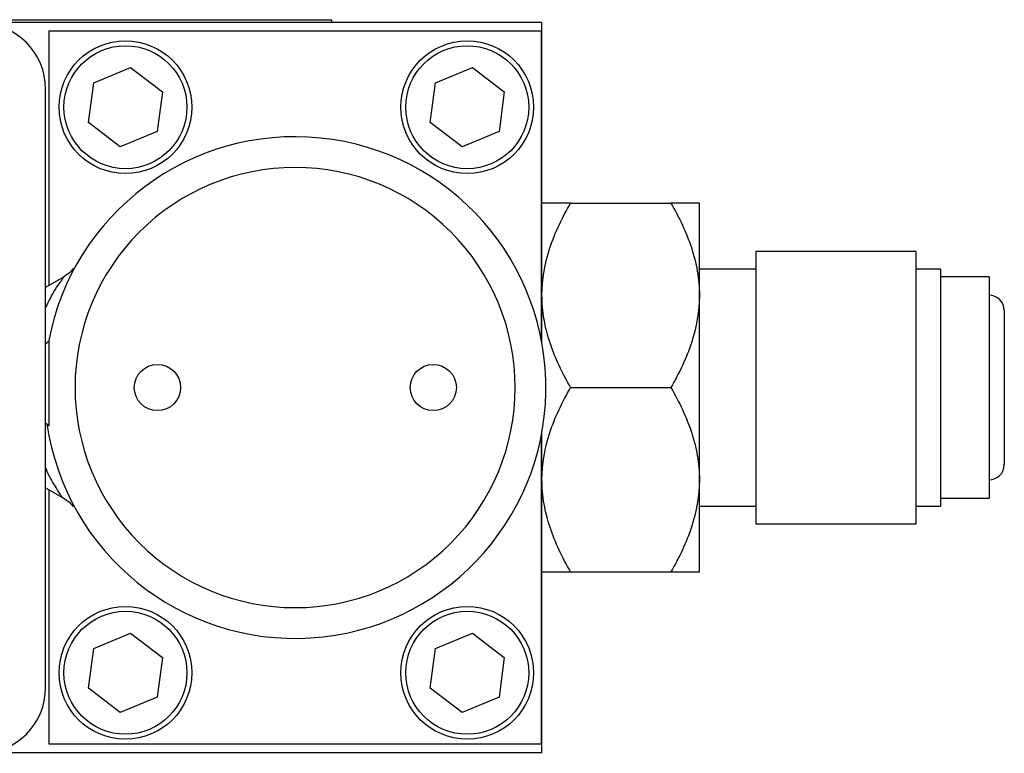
# Model space of a CAD drawing. Header units: inches. Extents: x 8.9 to 30.3, y 2.4 to 19.7.
# Tile 7 of 11: x 16.7 to 18.7, y 15.3 to 16.8. Entities that reach past the tile are written whole.
import ezdxf

# ---------------------------------------------------------------- set-up
doc = ezdxf.new("R2010")
doc.units = ezdxf.units.IN
doc.header["$MEASUREMENT"] = 0

msp = doc.modelspace()

# ---------------------------------------------------------------- linework, layer by layer
at = {"color": 7, "linetype": 'Continuous', "lineweight": 25}
for p, q in [((16.36, 16.8388), (17.3438, 16.8388)), ((16.6479, 16.8392), (16.7352, 16.8392)), ((16.7352, 16.8388), (16.7352, 16.8392)), ((16.7352, 16.8392), (16.8226, 16.8392)), ((16.8226, 16.8392), (16.8226, 16.8388)), ((17.3438, 16.8388), (17.3438, 16.8338)), ((17.7718, 16.8338), (16.3557, 16.8338)), ((17.7718, 16.1813), (17.7718, 16.8338)), ((16.7698, 16.2992), (16.7698, 16.8163)), ((16.7698, 16.8163), (17.7698, 16.8163)), ((17.7698, 16.8163), (17.7698, 16.1918)), ((16.8602, 16.7109), (16.9354, 16.7421)), ((16.9354, 16.7421), (17, 16.6925)), ((17.5552, 16.7109), (17.6304, 16.7421)), ((17.6304, 16.7421), (17.695, 16.6925)), ((16.7625, 15.4815), (16.7625, 16.698)), ((16.8497, 16.6302), (16.8602, 16.7109)), ((17.5447, 16.6302), (17.5552, 16.7109)), ((17, 16.6925), (16.9895, 16.6118)), ((17.695, 16.6925), (17.6845, 16.6118)), ((16.9143, 16.5806), (16.8497, 16.6302)), ((17.6093, 16.5806), (17.5447, 16.6302)), ((16.9895, 16.6118), (16.9143, 16.5806)), ((17.6845, 16.6118), (17.6093, 16.5806)), ((17.8299, 16.4663), (18.0338, 16.4663)), ((18.0918, 16.2788), (18.0918, 16.4663)), ((18.5318, 16.3682), (18.2068, 16.3682)), ((18.2068, 16.3682), (18.2068, 15.8144)), ((18.5318, 16.3682), (18.5318, 15.8144)), ((18.2068, 16.3323), (18.0918, 16.3323)), ((18.5818, 16.3323), (18.5318, 16.3323)), ((18.5818, 16.3323), (18.5818, 15.8503)), ((16.799, 16.316), (16.7625, 16.295)), ((18.6808, 16.3163), (18.5818, 16.3163)), ((18.6808, 16.3163), (18.6808, 15.8663)), ((18.0918, 15.9038), (18.0918, 16.2788)), ((16.7698, 16.1856), (16.7625, 16.1793)), ((16.7698, 16.0996), (16.7698, 16.1856)), ((16.7698, 16.0136), (16.7698, 16.0996)), ((17.8299, 16.0913), (18.0338, 16.0913)), ((16.7625, 16.0198), (16.7698, 16.0136)), ((17.7718, 15.3488), (17.7718, 16.0014)), ((17.7698, 15.9908), (17.7698, 15.3663)), ((18.0918, 15.7163), (18.0918, 15.9038)), ((16.7625, 15.8877), (16.7967, 15.868)), ((16.7698, 15.3663), (16.7698, 15.8835)), ((18.5818, 15.8663), (18.6808, 15.8663)), ((18.0918, 15.8503), (18.2068, 15.8503)), ((18.5318, 15.8503), (18.5818, 15.8503)), ((18.2068, 15.8144), (18.5318, 15.8144)), ((17.8299, 15.7163), (18.0338, 15.7163)), ((16.8602, 15.5609), (16.9354, 15.5921)), ((16.9354, 15.5921), (17, 15.5425)), ((17.5552, 15.5609), (17.6304, 15.5921)), ((17.6304, 15.5921), (17.695, 15.5425)), ((16.8497, 15.4802), (16.8602, 15.5609)), ((17.5447, 15.4802), (17.5552, 15.5609)), ((17, 15.5425), (16.9895, 15.4618)), ((17.695, 15.5425), (17.6845, 15.4618)), ((16.9143, 15.4306), (16.8497, 15.4802)), ((17.6093, 15.4306), (17.5447, 15.4802)), ((16.9895, 15.4618), (16.9143, 15.4306)), ((17.6845, 15.4618), (17.6093, 15.4306)), ((17.7698, 15.3663), (16.7698, 15.3663)), ((17.7718, 15.3488), (16.6468, 15.3488))]:
    msp.add_line(p, q, dxfattribs=at)
for centre, radius in [((16.9248, 16.6613), 0.135), ((16.9248, 16.6613), 0.125), ((17.6198, 16.6613), 0.135), ((17.6198, 16.6613), 0.125), ((16.9898, 16.0913), 0.047), ((17.5508, 16.0913), 0.047), ((16.9248, 15.5113), 0.135), ((17.6198, 15.5113), 0.135), ((16.9248, 15.5113), 0.125), ((17.6198, 15.5113), 0.125)]:
    msp.add_circle(centre, radius, dxfattribs=at)
for centre, radius, start, end in [((16.6286, 16.698), 0.1339, 0, 90), ((17.2698, 16.0913), 0.51, 188.3248, 169.4929), ((18.6808, 16.2478), 0.031, 0, 90), ((18.6808, 15.9348), 0.031, 270, 0), ((16.6286, 15.4815), 0.1339, 270, 0)]:
    msp.add_arc(centre, radius, start, end, dxfattribs=at)
for points, knots in [([(16.8223, 16.0913), (16.8223, 16.21), (16.8695, 16.3239), (17.0373, 16.4917), (17.1512, 16.5388), (17.3885, 16.5388), (17.5024, 16.4917), (17.6702, 16.3239), (17.7173, 16.21), (17.7173, 15.9727), (17.6702, 15.8588), (17.5024, 15.691), (17.3885, 15.6438), (17.1512, 15.6438), (17.0373, 15.691), (16.8695, 15.8588), (16.8223, 15.9727), (16.8223, 16.0913)], [0, 0, 0, 0, 0.125, 0.125, 0.25, 0.25, 0.375, 0.375, 0.5, 0.5, 0.625, 0.625, 0.75, 0.75, 0.875, 0.875, 1, 1, 1, 1]), ([(17.7718, 16.2788), (17.7718, 16.3118), (17.7777, 16.3438), (17.7932, 16.3909), (17.7994, 16.4064), (17.8135, 16.4368), (17.8214, 16.4517), (17.8299, 16.4663)], [0, 0, 0, 0, 0.5, 0.5, 0.75, 0.75, 1, 1, 1, 1]), ([(17.8299, 16.4663), (17.8129, 16.4663), (17.7985, 16.4663), (17.7831, 16.4663), (17.779, 16.4663), (17.7733, 16.4663), (17.7718, 16.4663), (17.7718, 16.4663)], [0, 0, 0, 0, 0.5, 0.5, 0.75, 0.75, 1, 1, 1, 1]), ([(18.0338, 16.4663), (18.0508, 16.437), (18.0652, 16.4069), (18.0806, 16.3602), (18.0847, 16.3444), (18.0903, 16.312), (18.0918, 16.2954), (18.0918, 16.2788)], [0, 0, 0, 0, 0.5, 0.5, 0.75, 0.75, 1, 1, 1, 1]), ([(18.0918, 16.4663), (18.0918, 16.4663), (18.086, 16.4663), (18.0705, 16.4663), (18.0643, 16.4663), (18.0502, 16.4663), (18.0423, 16.4663), (18.0338, 16.4663)], [0, 0, 0, 0, 0.5, 0.5, 0.75, 0.75, 1, 1, 1, 1]), ([(16.8194, 16.3339), (16.8167, 16.3307), (16.8106, 16.3234), (16.8023, 16.3181), (16.7976, 16.3152)], [0, 0, 0, 0, 0.4383021, 1, 1, 1, 1]), ([(16.7625, 16.2531), (16.7689, 16.2665), (16.779, 16.2879), (16.793, 16.306), (16.7986, 16.315), (16.7989, 16.3156), (16.7991, 16.3158)], [0, 0, 0, 0, 0.386037, 0.61622, 0.822124, 1, 1, 1, 1]), ([(17.8299, 16.0913), (17.8129, 16.1207), (17.7985, 16.1508), (17.7831, 16.1975), (17.779, 16.2133), (17.7733, 16.2457), (17.7718, 16.2623), (17.7718, 16.2788)], [0, 0, 0, 0, 0.5, 0.5, 0.75, 0.75, 1, 1, 1, 1]), ([(18.0918, 16.2788), (18.0918, 16.2459), (18.086, 16.2139), (18.0705, 16.1668), (18.0643, 16.1513), (18.0502, 16.1209), (18.0423, 16.106), (18.0338, 16.0913)], [0, 0, 0, 0, 0.5, 0.5, 0.75, 0.75, 1, 1, 1, 1]), ([(18.7118, 16.2472), (18.7118, 16.2471), (18.7118, 16.247), (18.7118, 16.2399), (18.7118, 16.2277), (18.7118, 16.2105), (18.7118, 16.1886), (18.7118, 16.1623), (18.7118, 16.1321), (18.7118, 16.1003), (18.7118, 16.069), (18.7118, 16.0396), (18.7118, 16.0126), (18.7118, 15.9884), (18.7118, 15.9675), (18.7118, 15.9505), (18.7118, 15.9394), (18.7118, 15.9344), (18.7118, 15.9353), (18.7118, 15.9355)], [0, 0, 0, 0, 0.046691, 0.106675, 0.166702, 0.226686, 0.286713, 0.351025, 0.416702, 0.482379, 0.546691, 0.606675, 0.666702, 0.726686, 0.786713, 0.851025, 0.916702, 0.982379, 1, 1, 1, 1]), ([(17.7718, 15.9038), (17.7718, 15.9368), (17.7777, 15.9688), (17.7932, 16.0159), (17.7994, 16.0314), (17.8135, 16.0618), (17.8214, 16.0767), (17.8299, 16.0913)], [0, 0, 0, 0, 0.5, 0.5, 0.75, 0.75, 1, 1, 1, 1]), ([(18.0338, 16.0913), (18.0508, 16.062), (18.0652, 16.0319), (18.0806, 15.9852), (18.0847, 15.9694), (18.0903, 15.937), (18.0918, 15.9204), (18.0918, 15.9038)], [0, 0, 0, 0, 0.5, 0.5, 0.75, 0.75, 1, 1, 1, 1]), ([(16.7968, 15.868), (16.7968, 15.868), (16.7972, 15.8668), (16.7913, 15.8742), (16.7811, 15.8931), (16.7687, 15.912), (16.7628, 15.9276), (16.7625, 15.9284)], [0, 0, 0, 0, 0.006211, 0.279328, 0.605175, 0.980089, 1, 1, 1, 1]), ([(17.8299, 15.7163), (17.8129, 15.7457), (17.7985, 15.7758), (17.7831, 15.8225), (17.779, 15.8383), (17.7733, 15.8707), (17.7718, 15.8873), (17.7718, 15.9038)], [0, 0, 0, 0, 0.5, 0.5, 0.75, 0.75, 1, 1, 1, 1]), ([(18.0918, 15.9038), (18.0918, 15.8709), (18.086, 15.8389), (18.0705, 15.7918), (18.0643, 15.7763), (18.0502, 15.7459), (18.0423, 15.731), (18.0338, 15.7163)], [0, 0, 0, 0, 0.5, 0.5, 0.75, 0.75, 1, 1, 1, 1]), ([(16.7976, 15.8675), (16.8023, 15.8645), (16.8106, 15.8593), (16.8168, 15.8519), (16.8195, 15.8487)], [0, 0, 0, 0, 0.560048, 1, 1, 1, 1]), ([(17.7718, 15.7163), (17.7718, 15.7163), (17.7777, 15.7163), (17.7932, 15.7163), (17.7994, 15.7163), (17.8135, 15.7163), (17.8214, 15.7163), (17.8299, 15.7163)], [0, 0, 0, 0, 0.5, 0.5, 0.75, 0.75, 1, 1, 1, 1]), ([(18.0338, 15.7163), (18.0508, 15.7163), (18.0652, 15.7163), (18.0806, 15.7163), (18.0847, 15.7163), (18.0903, 15.7163), (18.0918, 15.7163), (18.0918, 15.7163)], [0, 0, 0, 0, 0.5, 0.5, 0.75, 0.75, 1, 1, 1, 1])]:
    msp.add_open_spline(points, degree=3, knots=knots, dxfattribs=at)

doc.saveas('drawing.dxf')
